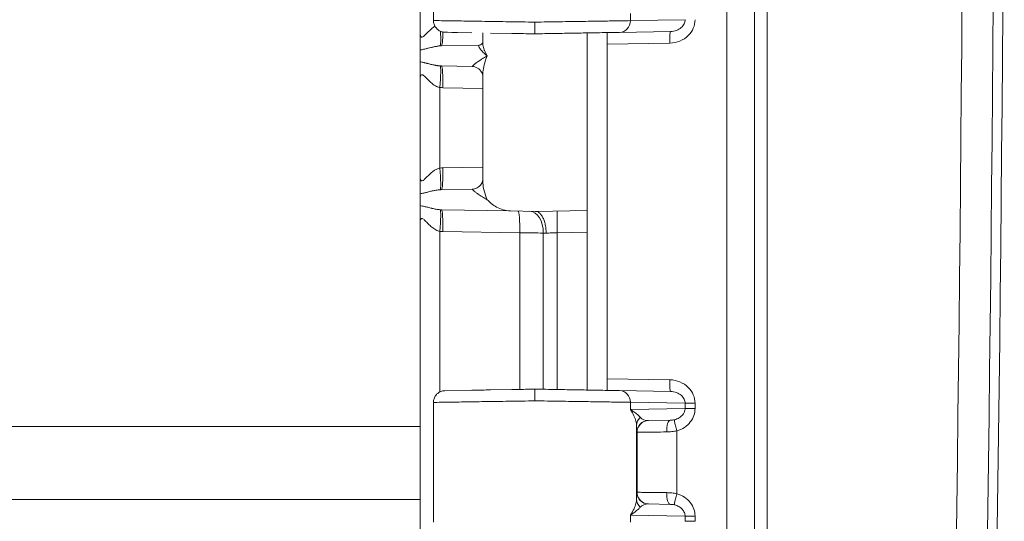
# Model space of a CAD drawing. Header units: inches. Extents: x 0.3 to 84.8, y 1.5 to 53.5.
# Tile 17 of 107: x 13.6 to 16.5, y 23.4 to 24.9. Entities that reach past the tile are written whole.
import ezdxf

# ---------------------------------------------------------------- set-up
doc = ezdxf.new("R2010")
doc.units = ezdxf.units.IN
doc.header["$LTSCALE"] = 2.5
doc.header["$MEASUREMENT"] = 0
doc.layers.add('Visible (ANSI)', color=7, linetype='Continuous', lineweight=18)
doc.layers.add('Visible Narrow (ANSI)', color=7, linetype='Continuous', lineweight=5)

msp = doc.modelspace()

# ---------------------------------------------------------------- linework, layer by layer
at = {"layer": 'Visible (ANSI)'}
for p, q in [((15.7864, 20.9347), (15.7864, 31.7785)), ((14.7864, 25.8232), (14.7864, 24.8904)), ((14.8264, 25.2856), (14.8264, 24.9275)), ((14.8264, 24.9275), (14.8264, 24.9275)), ((14.8608, 24.8925), (14.8608, 24.8925)), ((14.8685, 24.8924), (14.8608, 24.8925)), ((14.8816, 24.8922), (14.8608, 24.8925)), ((14.8816, 24.8922), (14.8985, 24.8919)), ((14.8985, 24.8919), (14.8932, 24.892)), ((14.9414, 24.8911), (14.8985, 24.8919)), ((14.9739, 24.8612), (14.9739, 24.8906)), ((15.0612, 24.889), (14.9968, 24.8902)), ((15.2864, 24.8787), (15.2864, 24.8906)), ((15.3464, 24.8908), (15.3464, 24.8567)), ((15.5357, 24.8949), (15.3833, 24.8923)), ((15.4364, 24.8932), (15.4364, 24.8932)), ((15.2864, 24.8787), (15.2864, 24.8541)), ((15.3464, 24.8567), (15.3464, 23.8565)), ((14.7864, 24.8396), (14.7864, 24.804)), ((14.8502, 24.8519), (14.9629, 24.8539)), ((15.2864, 24.8541), (15.2864, 24.3595)), ((14.7864, 24.7532), (14.7864, 24.804)), ((14.8502, 24.7917), (14.9422, 24.7901)), ((14.7864, 24.7532), (14.7864, 24.4604)), ((14.9739, 24.7639), (14.9739, 24.7639)), ((14.9739, 24.4497), (14.9739, 24.7639)), ((14.9739, 24.4497), (14.9739, 24.4497)), ((14.8502, 24.4219), (14.9422, 24.4235)), ((14.7864, 24.4096), (14.7864, 24.374)), ((14.7864, 24.3232), (14.7864, 24.374)), ((14.8502, 24.3617), (15.0567, 24.3581)), ((15.0567, 24.3581), (15.1314, 24.3568)), ((15.1314, 24.3568), (15.2864, 24.3595)), ((15.2864, 24.3595), (15.2864, 24.2945)), ((14.7864, 24.3232), (14.7864, 24.3232)), ((14.7864, 24.3232), (14.7864, 23.3904)), ((14.7864, 24.3232), (14.7864, 24.3232)), ((15.2864, 23.8226), (15.2864, 24.2945)), ((15.3464, 23.8224), (15.3464, 23.8565)), ((14.8608, 23.8206), (14.9413, 23.822)), ((14.9968, 23.823), (15.0612, 23.8241)), ((15.5357, 23.8183), (15.3833, 23.8209)), ((15.4364, 23.82), (15.4364, 23.82)), ((14.8264, 23.7856), (14.8264, 23.7856)), ((14.8264, 23.7856), (14.8264, 23.4275)), ((15.5347, 23.7324), (15.4693, 23.7313)), ((15.4693, 23.7313), (15.4693, 23.7313)), ((15.4364, 23.7039), (15.4364, 23.7039)), ((15.4693, 23.4819), (15.5347, 23.4808)), ((15.4693, 23.4819), (15.4693, 23.4819))]:
    msp.add_line(p, q, dxfattribs=at)
msp.add_arc((-192.017, 26.3566), 208.5508, 358.7654, 1.2346, dxfattribs=at)
for centre, major_axis, ratio, start_param, end_param in [((14.9626, 24.8789), (0.0004, -0.025), 0.924402, 0.000184, 0.001834), ((14.9411, 24.7251), (0.0011, 0.065), 0.854309, 6.282271, 6.282799), ((15.4699, 23.6963), (-0.0006, 0.035), 0.999975, 0, 0.000318), ((15.4699, 23.5169), (-0.0006, -0.035), 0.999975, 6.282619, 6.283185)]:
    msp.add_ellipse(centre, major_axis=major_axis, ratio=ratio, start_param=start_param, end_param=end_param, dxfattribs=at)
for points, knots in [([(14.8608, 24.8925), (14.8592, 24.8926), (14.8576, 24.8927), (14.8546, 24.8932), (14.853, 24.8935), (14.848, 24.895), (14.8446, 24.8966), (14.8384, 24.9008), (14.8357, 24.9035), (14.8312, 24.9094), (14.8294, 24.9128), (14.827, 24.9199), (14.8264, 24.9237), (14.8264, 24.9275)], [0, 0, 0, 0, 0.0119674, 0.0119674, 0.0237227, 0.0237227, 0.0520492, 0.0520492, 0.0803768, 0.0803768, 0.1086834, 0.1086834, 0.1375815, 0.1375815, 0.1375815, 0.1375815]), ([(15.1301, 24.8878), (15.1301, 24.8878), (15.1301, 24.8895), (15.1301, 24.8925), (15.1301, 24.8956), (15.1301, 24.9001), (15.1301, 24.9053), (15.1301, 24.9106), (15.1301, 24.9167), (15.1301, 24.9228)], [0, 0, 0, 0, 0.333333, 0.333333, 0.333333, 0.666667, 0.666667, 0.666667, 1, 1, 1, 1]), ([(14.7864, 24.8397), (14.7864, 24.8432), (14.7864, 24.852), (14.7864, 24.8697), (14.7864, 24.8832), (14.7864, 24.89)], [0, 0, 0, 0, 0.3333333, 0.6666667, 0.9933784, 0.9933784, 0.9933784, 0.9933784]), ([(15.0612, 24.889), (15.0792, 24.8887), (15.0975, 24.8884), (15.1164, 24.8881), (15.121, 24.888), (15.1255, 24.8879), (15.1301, 24.8878)], [0.91666667, 0.91666667, 0.91666667, 0.91666667, 0.98384078, 0.98384078, 0.98384078, 1, 1, 1, 1]), ([(15.3833, 24.8923), (15.3792, 24.8922), (15.3744, 24.8921), (15.3689, 24.892), (15.3642, 24.8919), (15.3591, 24.8918), (15.3534, 24.8917), (15.3445, 24.8916), (15.3345, 24.8914), (15.3234, 24.8912), (15.3192, 24.8911), (15.3148, 24.8911), (15.3103, 24.891), (15.2955, 24.8907), (15.2793, 24.8904), (15.2619, 24.8901), (15.2601, 24.8901), (15.2583, 24.8901), (15.2565, 24.89), (15.2371, 24.8897), (15.2164, 24.8893), (15.1952, 24.889), (15.1933, 24.8889), (15.1914, 24.8889), (15.1894, 24.8889), (15.1701, 24.8885), (15.1504, 24.8882), (15.1301, 24.8878)], [0, 0, 0, 0, 0.107321, 0.107321, 0.107321, 0.2, 0.2, 0.2, 0.344617, 0.344617, 0.344617, 0.4, 0.4, 0.4, 0.581249, 0.581249, 0.581249, 0.6, 0.6, 0.6, 0.8, 0.8, 0.8, 0.818201, 0.818201, 0.818201, 1, 1, 1, 1]), ([(15.3455, 24.8916), (15.3457, 24.8916), (15.346, 24.8915), (15.3463, 24.8913), (15.3464, 24.8911), (15.3464, 24.8908)], [-0.01875962, -0.01875962, -0.01875962, -0.01875962, -0.00987617, -0.00987617, -0.00000098, -0.00000098, -0.00000098, -0.00000098]), ([(14.963, 24.8539), (14.9652, 24.8539), (14.9685, 24.8551), (14.9727, 24.8587), (14.9736, 24.8607), (14.9738, 24.8615), (14.9739, 24.8616), (14.9739, 24.8617)], [0, 0, 0, 0, 0.067027, 0.067027, 0.1308253, 0.1308253, 0.138732, 0.138732, 0.138732, 0.138732]), ([(14.9739, 24.764), (14.9739, 24.7642), (14.9738, 24.7668), (14.9702, 24.7743), (14.9668, 24.779), (14.9574, 24.7864), (14.9511, 24.7891), (14.9446, 24.79), (14.9434, 24.7901), (14.9422, 24.7901)], [0.0100235, 0.0100235, 0.0100235, 0.0100235, 0.1099957, 0.1099957, 0.2018101, 0.2018101, 0.294274, 0.294274, 0.3160277, 0.3160277, 0.3160277, 0.3160277]), ([(14.7864, 24.4096), (14.7864, 24.4131), (14.7864, 24.4215), (14.7864, 24.4387), (14.7864, 24.4527), (14.7864, 24.46)], [0, 0, 0, 0, 0.3333333, 0.6666667, 0.9933648, 0.9933648, 0.9933648, 0.9933648]), ([(14.9422, 24.4235), (14.9465, 24.4236), (14.9519, 24.4249), (14.9621, 24.4302), (14.9666, 24.4345), (14.9725, 24.443), (14.9735, 24.447), (14.9739, 24.4493), (14.9739, 24.4496), (14.9739, 24.4497)], [0, 0, 0, 0, 0.0823604, 0.0823604, 0.1715538, 0.1715538, 0.2715194, 0.2715194, 0.3068532, 0.3068532, 0.3068532, 0.3068532]), ([(14.9873, 24.3918), (14.9939, 24.3844), (15.0034, 24.3763), (15.0272, 24.3634), (15.0413, 24.3584), (15.0567, 24.3581)], [0.0000001, 0.0000001, 0.0000001, 0.0000001, 0.135667, 0.135667, 0.2691124, 0.2691124, 0.2691124, 0.2691124]), ([(15.1635, 24.2918), (15.1635, 24.2967), (15.1632, 24.3016), (15.1627, 24.3064), (15.1621, 24.3111), (15.1613, 24.3157), (15.1603, 24.3201), (15.1593, 24.3245), (15.158, 24.3286), (15.1565, 24.3324), (15.155, 24.3361), (15.1533, 24.3396), (15.1514, 24.3426), (15.1496, 24.3456), (15.1475, 24.3482), (15.1454, 24.3503), (15.1432, 24.3524), (15.141, 24.354), (15.1386, 24.3552), (15.1362, 24.3563), (15.1337, 24.3568), (15.1314, 24.3568)], [0, 0, 0, 0, 0.1428571, 0.1428571, 0.1428571, 0.2857143, 0.2857143, 0.2857143, 0.4285714, 0.4285714, 0.4285714, 0.5714286, 0.5714286, 0.5714286, 0.7142857, 0.7142857, 0.7142857, 0.8571429, 0.8571429, 0.8571429, 1, 1, 1, 1]), ([(15.1301, 23.8253), (15.1255, 23.8253), (15.1209, 23.8252), (15.1163, 23.8251), (15.0975, 23.8248), (15.0792, 23.8244), (15.0612, 23.8241)], [0, 0, 0, 0, 0.01623246, 0.01623246, 0.01623246, 0.08333333, 0.08333333, 0.08333333, 0.08333333]), ([(15.3833, 23.8209), (15.3795, 23.821), (15.3751, 23.8211), (15.3702, 23.8211), (15.3652, 23.8212), (15.3596, 23.8213), (15.3534, 23.8214), (15.3452, 23.8216), (15.3359, 23.8217), (15.3258, 23.8219), (15.3209, 23.822), (15.3157, 23.8221), (15.3103, 23.8222), (15.2965, 23.8224), (15.2815, 23.8227), (15.2655, 23.823), (15.2625, 23.823), (15.2595, 23.8231), (15.2565, 23.8231), (15.2371, 23.8235), (15.2164, 23.8238), (15.1952, 23.8242), (15.1949, 23.8242), (15.1945, 23.8242), (15.1941, 23.8242), (15.1733, 23.8246), (15.1521, 23.825), (15.1301, 23.8253)], [0, 0, 0, 0, 0.098757, 0.098757, 0.098757, 0.2, 0.2, 0.2, 0.334065, 0.334065, 0.334065, 0.4, 0.4, 0.4, 0.56864, 0.56864, 0.56864, 0.6, 0.6, 0.6, 0.8, 0.8, 0.8, 0.803452, 0.803452, 0.803452, 1, 1, 1, 1]), ([(15.1301, 23.8253), (15.1301, 23.8253), (15.1301, 23.8237), (15.1301, 23.8206), (15.1301, 23.8176), (15.1301, 23.8131), (15.1301, 23.8078), (15.1301, 23.8025), (15.1301, 23.7964), (15.1301, 23.7903)], [0, 0, 0, 0, 0.333333, 0.333333, 0.333333, 0.666667, 0.666667, 0.666667, 1, 1, 1, 1]), ([(14.8264, 23.7856), (14.8264, 23.7894), (14.827, 23.7932), (14.8294, 23.8003), (14.8312, 23.8037), (14.8356, 23.8096), (14.8384, 23.8123), (14.8445, 23.8165), (14.8479, 23.8182), (14.853, 23.8197), (14.8545, 23.82), (14.8576, 23.8205), (14.8592, 23.8206), (14.8608, 23.8206)], [0, 0, 0, 0, 0.0287635, 0.0287635, 0.0570749, 0.0570749, 0.0854024, 0.0854024, 0.1137289, 0.1137289, 0.1255481, 0.1255481, 0.137583, 0.137583, 0.137583, 0.137583]), ([(14.9968, 23.823), (14.9885, 23.8229), (14.9804, 23.8227), (14.9726, 23.8226), (14.9615, 23.8224), (14.9511, 23.8222), (14.9413, 23.822)], [0.16666667, 0.16666667, 0.16666667, 0.16666667, 0.20101534, 0.20101534, 0.20101534, 0.25, 0.25, 0.25, 0.25]), ([(15.3464, 23.8224), (15.3464, 23.8221), (15.3463, 23.8219), (15.346, 23.8217), (15.3457, 23.8216), (15.3455, 23.8216)], [-0.01882632, -0.01882632, -0.01882632, -0.01882632, -0.00908037, -0.00908037, -0.00005706, -0.00005706, -0.00005706, -0.00005706])]:
    msp.add_open_spline(points, degree=3, knots=knots, dxfattribs=at)
msp.add_open_spline([(14.9739, 24.8612), (14.9739, 24.8612), (14.9739, 24.8612), (14.9739, 24.8612)], degree=3, dxfattribs=at)
at = {"layer": 'Visible Narrow (ANSI)'}
for p, q in [((15.7042, 20.9347), (15.7042, 31.7785)), ((15.8245, 30.7511), (15.8245, 21.9621)), ((15.4156, 24.9484), (15.4156, 24.9273)), ((15.5791, 24.9301), (15.4156, 24.9273)), ((15.3749, 24.8921), (15.3749, 24.8921)), ((15.4225, 24.8929), (15.4225, 24.8929)), ((15.6025, 24.9023), (15.6025, 24.9023)), ((15.5332, 24.8599), (15.3464, 24.8567)), ((14.8457, 24.7272), (14.8457, 24.4864)), ((14.8548, 24.7267), (14.9739, 24.7246)), ((14.8548, 24.4869), (14.9739, 24.489)), ((14.8457, 24.2972), (14.8457, 23.8169)), ((14.8548, 24.2967), (15.0844, 24.2927)), ((15.0844, 24.2927), (15.0845, 23.8245)), ((15.1548, 24.2921), (15.1548, 23.8249)), ((15.1968, 24.293), (15.2864, 24.2945)), ((15.1968, 23.8242), (15.1968, 24.293)), ((15.3464, 23.8565), (15.5332, 23.8533)), ((15.3749, 23.8211), (15.3749, 23.8211)), ((15.4225, 23.8202), (15.4225, 23.8202)), ((15.6025, 23.8109), (15.6025, 23.8109)), ((15.4156, 23.7859), (15.4156, 23.7648)), ((15.5791, 23.7831), (15.4156, 23.7859)), ((15.5791, 23.7676), (15.4156, 23.7648)), ((15.5791, 23.7831), (15.6089, 23.7831)), ((15.5791, 23.7831), (15.5791, 23.7676)), ((15.6089, 23.7831), (15.6089, 23.7676)), ((15.6025, 23.7398), (15.6025, 23.7397)), ((14.7864, 23.7138), (11.0347, 23.7146)), ((15.4339, 23.4963), (15.4339, 23.7168)), ((15.4355, 23.6963), (15.4349, 23.6963)), ((15.4355, 23.5169), (15.4355, 23.6963)), ((15.5542, 23.5127), (15.5542, 23.7005)), ((15.4349, 23.5169), (15.4355, 23.5169)), ((14.7864, 23.4954), (11.0347, 23.4954)), ((15.6025, 23.4734), (15.6025, 23.4734)), ((15.4156, 23.4484), (15.4156, 23.4273)), ((15.4156, 23.4484), (15.5791, 23.4456)), ((15.5791, 23.4456), (15.6089, 23.4456)), ((15.5791, 23.4456), (15.5791, 23.4301)), ((15.6089, 23.4456), (15.6089, 23.4301))]:
    msp.add_line(p, q, dxfattribs=at)
for centre, major_axis, ratio, start_param, end_param in [((-85.9565, 26.3566), (0, 144.7708), 0.707107, 4.682029, 4.742749), ((-86.0198, 26.3566), (0, 144.9919), 0.707107, 4.682029, 4.742749), ((15.3827, 24.9273), (0.0006, -0.035), 0.939676, 0.000031, 1.554396), ((14.8401, 24.9164), (0.0059, -0.0647), 0.086802, 0.034701, 1.234045), ((14.8491, 24.9169), (0.0011, -0.065), 0.087143, 0, 1.195494), ((15.5363, 24.8599), (-0.0006, 0.035), 0.087143, 0, 1.569275), ((14.8401, 24.7272), (0.0059, 0.0647), 0.086802, 4.72019, 6.248101), ((14.8491, 24.7267), (0.0011, 0.065), 0.087143, 4.71391, 6.283185), ((14.8503, 24.7274), (-0.00885, 0.00047), 0.06269, 1.025936, 2.098667), ((14.8505, 24.4848), (0.0159, 0.0008), 0.123105, 1.295, 1.873484), ((14.8401, 24.4864), (0.0059, -0.0647), 0.086802, 0.034701, 1.562951), ((14.8491, 24.4869), (0.0011, -0.065), 0.087143, 0, 1.569275), ((14.8401, 24.2972), (0.0059, 0.0647), 0.086802, 4.72019, 6.248101), ((14.8491, 24.2967), (0.0011, 0.065), 0.087143, 4.71391, 6.283185), ((15.0788, 24.2927), (0.0011, 0.065), 0.087143, 4.71391, 6.283121), ((15.114, 24.2921), (0.0011, 0.065), 0.628144, 4.723353, 6.283185), ((15.1979, 24.293), (-0.0011, 0.065), 0.01745, 0, 1.570492), ((14.8503, 24.2974), (-0.00885, 0.00047), 0.06269, 1.025935, 2.098657), ((15.1956, 24.2907), (0.0651, -0.0023), 0.000148, 4.03351, 4.195729), ((15.5363, 23.8533), (-0.0006, -0.035), 0.087143, 4.714058, 6.283188), ((15.3827, 23.7859), (0.0006, 0.035), 0.939676, 4.728789, 6.283156), ((15.6119, 23.7676), (-0.035, 0), 0.00001, 0.349555, 1.483823), ((15.4689, 23.7168), (-0.035, -0.0007), 0.946153, 5.43757, 6.261378), ((15.4698, 23.7661), (-0.0184, -0.03), 0.963596, 6.044362, 6.833929), ((15.4699, 23.6963), (-0.0006, 0.035), 0.999975, 0.000258, 1.553284), ((15.4705, 23.6963), (-0.0006, 0.035), 0.999975, 0, 1.553343), ((15.5353, 23.6974), (-0.0006, 0.035), 0.31865, 0.000013, 1.565234), ((15.5573, 23.7005), (-0.0094, 0.0337), 0.084006, 0.094027, 1.547488), ((15.4699, 23.5169), (-0.0006, -0.035), 0.999975, 4.729842, 6.282619), ((15.4705, 23.5169), (-0.0006, -0.035), 0.999975, 4.72985, 6.283185), ((15.5353, 23.5158), (-0.0006, -0.035), 0.318631, 4.717957, 6.283185), ((15.5573, 23.5127), (-0.0094, -0.0337), 0.084006, 4.735646, 6.188931), ((15.4689, 23.4963), (-0.035, 0.0007), 0.946166, 0.021868, 0.845638), ((15.4698, 23.4471), (0.0184, -0.03), 0.963211, 2.592158, 3.381407), ((15.6119, 23.4301), (-0.035, 0), 0.00001, 0.349547, 1.483819)]:
    msp.add_ellipse(centre, major_axis=major_axis, ratio=ratio, start_param=start_param, end_param=end_param, dxfattribs=at)
for points, knots in [([(14.8264, 24.9275), (14.8264, 24.9275), (14.8266, 24.9275), (14.8346, 24.9274), (14.8659, 24.9269), (14.9148, 24.9262), (14.9781, 24.9252), (15.0515, 24.9241), (15.1039, 24.9232), (15.1301, 24.9228)], [0.4943944, 0.4943944, 0.4943944, 0.4943944, 0.5, 0.5833333, 0.6666667, 0.75, 0.8333333, 0.9166667, 1, 1, 1, 1]), ([(15.4156, 24.9273), (15.4071, 24.9271), (15.3845, 24.9268), (15.3354, 24.926), (15.2741, 24.9251), (15.2043, 24.924), (15.1549, 24.9232), (15.1301, 24.9228)], [0, 0, 0, 0, 0.2, 0.4, 0.6, 0.8, 1, 1, 1, 1]), ([(15.5791, 24.9301), (15.5791, 24.9259), (15.5781, 24.9216), (15.5761, 24.9175), (15.5741, 24.9134), (15.5712, 24.9096), (15.5673, 24.9063), (15.5634, 24.9029), (15.5585, 24.9001), (15.5532, 24.8981), (15.5478, 24.8962), (15.5419, 24.895), (15.5357, 24.8949)], [0, 0, 0, 0, 0.25, 0.25, 0.25, 0.5, 0.5, 0.5, 0.75, 0.75, 0.75, 1, 1, 1, 1]), ([(14.7864, 24.8904), (14.7864, 24.8872), (14.7872, 24.8818), (14.7902, 24.8775), (14.7947, 24.878), (14.8015, 24.8842), (14.8099, 24.8929), (14.8186, 24.9015), (14.8256, 24.9071), (14.8297, 24.9098), (14.8308, 24.9105)], [0, 0, 0, 0, 0.1111111, 0.2222222, 0.3333333, 0.4444444, 0.5555556, 0.6666667, 0.7777778, 0.8194569, 0.8194569, 0.8194569, 0.8194569]), ([(14.9739, 24.8612), (14.9739, 24.8602), (14.9739, 24.8591), (14.974, 24.858), (14.9741, 24.8567), (14.9743, 24.8554), (14.9745, 24.854), (14.9752, 24.8497), (14.9765, 24.8448), (14.9783, 24.8401), (14.9785, 24.8393), (14.9788, 24.8386), (14.9791, 24.8379), (14.9814, 24.8324), (14.9841, 24.827), (14.9873, 24.8218)], [0.4973401, 0.4973401, 0.4973401, 0.4973401, 0.5450922, 0.5450922, 0.5450922, 0.6, 0.6, 0.6, 0.7733155, 0.7733155, 0.7733155, 0.8, 0.8, 0.8, 1, 1, 1, 1]), ([(14.7864, 24.8397), (14.7898, 24.84), (14.7933, 24.8407), (14.797, 24.8415), (14.7975, 24.8416), (14.7979, 24.8417), (14.7984, 24.8418), (14.8016, 24.8425), (14.8049, 24.8433), (14.808, 24.8441), (14.8089, 24.8444), (14.8098, 24.8446), (14.8108, 24.8449), (14.8134, 24.8455), (14.816, 24.8462), (14.8185, 24.8468), (14.8197, 24.8471), (14.821, 24.8474), (14.8222, 24.8477), (14.8243, 24.8482), (14.8263, 24.8487), (14.8282, 24.8491), (14.8298, 24.8494), (14.8314, 24.8497), (14.8329, 24.85), (14.8344, 24.8503), (14.8359, 24.8505), (14.8374, 24.8508), (14.8393, 24.851), (14.8411, 24.8513), (14.8429, 24.8515), (14.844, 24.8516), (14.8451, 24.8517), (14.8461, 24.8517)], [0, 0, 0, 0, 0.166667, 0.166667, 0.166667, 0.189099, 0.189099, 0.189099, 0.333333, 0.333333, 0.333333, 0.376171, 0.376171, 0.376171, 0.5, 0.5, 0.5, 0.562693, 0.562693, 0.562693, 0.666667, 0.666667, 0.666667, 0.749704, 0.749704, 0.749704, 0.833333, 0.833333, 0.833333, 0.937276, 0.937276, 0.937276, 1, 1, 1, 1]), ([(14.8461, 24.8517), (14.8468, 24.8518), (14.8482, 24.8519), (14.8495, 24.8519), (14.8502, 24.8519)], [0.0000429, 0.0000429, 0.0000429, 0.0000429, 0.5, 1, 1, 1, 1]), ([(14.963, 24.8539), (14.9622, 24.8539), (14.9618, 24.8532), (14.9619, 24.8521), (14.9619, 24.851), (14.9625, 24.8494), (14.9636, 24.8473), (14.9647, 24.8453), (14.9663, 24.8428), (14.9685, 24.84), (14.9708, 24.8372), (14.9737, 24.834), (14.9769, 24.8309), (14.9801, 24.8278), (14.9836, 24.8248), (14.9873, 24.8218)], [0, 0, 0, 0, 0.2, 0.2, 0.2, 0.4, 0.4, 0.4, 0.6, 0.6, 0.6, 0.8, 0.8, 0.8, 1, 1, 1, 1]), ([(14.7864, 24.804), (14.7881, 24.8038), (14.7897, 24.8036), (14.7913, 24.8033), (14.7922, 24.8031), (14.7932, 24.803), (14.7941, 24.8028), (14.7958, 24.8024), (14.7975, 24.802), (14.7992, 24.8017), (14.7998, 24.8015), (14.8005, 24.8014), (14.8011, 24.8012), (14.8029, 24.8008), (14.8047, 24.8003), (14.8064, 24.7999), (14.8068, 24.7998), (14.8072, 24.7997), (14.8076, 24.7996), (14.8094, 24.7991), (14.8112, 24.7986), (14.813, 24.7982), (14.8132, 24.7981), (14.8134, 24.7981), (14.8136, 24.798), (14.8155, 24.7976), (14.8173, 24.7971), (14.8191, 24.7966), (14.8209, 24.7962), (14.8227, 24.7958), (14.8244, 24.7954), (14.8246, 24.7954), (14.8247, 24.7953), (14.8248, 24.7953), (14.8264, 24.7949), (14.8279, 24.7946), (14.8294, 24.7943), (14.8297, 24.7943), (14.8299, 24.7942), (14.8302, 24.7941), (14.8315, 24.7939), (14.8328, 24.7936), (14.834, 24.7934), (14.8344, 24.7934), (14.8348, 24.7933), (14.8352, 24.7932), (14.8363, 24.793), (14.8373, 24.7929), (14.8384, 24.7927), (14.8389, 24.7927), (14.8393, 24.7926), (14.8398, 24.7925), (14.8407, 24.7924), (14.8415, 24.7923), (14.8424, 24.7922), (14.8429, 24.7922), (14.8435, 24.7921), (14.844, 24.7921), (14.8447, 24.792), (14.8454, 24.7919), (14.8461, 24.7919)], [0.0000004, 0.0000004, 0.0000004, 0.0000004, 0.0575391, 0.0575391, 0.0575391, 0.0909091, 0.0909091, 0.0909091, 0.1563966, 0.1563966, 0.1563966, 0.1818182, 0.1818182, 0.1818182, 0.2554184, 0.2554184, 0.2554184, 0.2727273, 0.2727273, 0.2727273, 0.3544757, 0.3544757, 0.3544757, 0.3636364, 0.3636364, 0.3636364, 0.4535017, 0.4535017, 0.4535017, 0.5454545, 0.5454545, 0.5454545, 0.5525065, 0.5525065, 0.5525065, 0.6363636, 0.6363636, 0.6363636, 0.6515861, 0.6515861, 0.6515861, 0.7272727, 0.7272727, 0.7272727, 0.7506351, 0.7506351, 0.7506351, 0.8181818, 0.8181818, 0.8181818, 0.8497133, 0.8497133, 0.8497133, 0.9090909, 0.9090909, 0.9090909, 0.9485907, 0.9485907, 0.9485907, 1, 1, 1, 1]), ([(14.9422, 24.7901), (14.9421, 24.7901), (14.9422, 24.7902), (14.9423, 24.7904), (14.9424, 24.7906), (14.9426, 24.7908), (14.9428, 24.791), (14.9432, 24.7915), (14.944, 24.7923), (14.945, 24.7932), (14.9451, 24.7933), (14.9453, 24.7935), (14.9454, 24.7936), (14.9467, 24.7948), (14.9483, 24.7961), (14.9503, 24.7977), (14.9506, 24.7979), (14.9509, 24.7982), (14.9512, 24.7984), (14.953, 24.7998), (14.955, 24.8014), (14.9574, 24.8031), (14.9585, 24.8039), (14.9598, 24.8048), (14.9611, 24.8057), (14.9628, 24.8069), (14.9646, 24.8081), (14.9665, 24.8093), (14.969, 24.8109), (14.9715, 24.8125), (14.9741, 24.8141), (14.9751, 24.8147), (14.9761, 24.8153), (14.977, 24.8159), (14.9806, 24.818), (14.984, 24.82), (14.9873, 24.8218)], [0.0000204, 0.0000204, 0.0000204, 0.0000204, 0.0834272, 0.0834272, 0.0834272, 0.1428571, 0.1428571, 0.1428571, 0.267082, 0.267082, 0.267082, 0.2857143, 0.2857143, 0.2857143, 0.4285714, 0.4285714, 0.4285714, 0.4498211, 0.4498211, 0.4498211, 0.5714286, 0.5714286, 0.5714286, 0.6335924, 0.6335924, 0.6335924, 0.7142857, 0.7142857, 0.7142857, 0.8176679, 0.8176679, 0.8176679, 0.8571429, 0.8571429, 0.8571429, 1, 1, 1, 1]), ([(14.9739, 24.7639), (14.9739, 24.7684), (14.9742, 24.7731), (14.9748, 24.7779), (14.9758, 24.7855), (14.9776, 24.7936), (14.9798, 24.801), (14.982, 24.8085), (14.9846, 24.8154), (14.9873, 24.8218)], [0.5599445, 0.5599445, 0.5599445, 0.5599445, 0.6666667, 0.6666667, 0.6666667, 0.8333333, 0.8333333, 0.8333333, 1, 1, 1, 1]), ([(14.8461, 24.7919), (14.8468, 24.7918), (14.8482, 24.7918), (14.8495, 24.7917), (14.8502, 24.7917)], [0.0001254, 0.0001254, 0.0001254, 0.0001254, 0.5, 1, 1, 1, 1]), ([(14.7864, 24.7532), (14.7864, 24.7565), (14.7868, 24.7592), (14.7875, 24.7612), (14.7882, 24.7633), (14.7892, 24.7648), (14.7905, 24.7653), (14.7917, 24.7659), (14.7931, 24.7656), (14.7947, 24.7648), (14.7962, 24.764), (14.7978, 24.7628), (14.7995, 24.7613), (14.8011, 24.7598), (14.8027, 24.7581), (14.8044, 24.7564), (14.806, 24.7547), (14.8077, 24.753), (14.8093, 24.7513), (14.811, 24.7497), (14.8126, 24.748), (14.8142, 24.7465), (14.8158, 24.7449), (14.8174, 24.7434), (14.819, 24.742), (14.8206, 24.7406), (14.8222, 24.7393), (14.8238, 24.7381), (14.8253, 24.7368), (14.8269, 24.7357), (14.8284, 24.7347), (14.83, 24.7337), (14.8315, 24.7327), (14.833, 24.7319), (14.8345, 24.7311), (14.836, 24.7304), (14.8374, 24.7298), (14.8389, 24.7291), (14.8403, 24.7286), (14.8416, 24.7282), (14.843, 24.7278), (14.8444, 24.7275), (14.8457, 24.7272)], [0, 0, 0, 0, 0.0714286, 0.0714286, 0.0714286, 0.1428571, 0.1428571, 0.1428571, 0.2142857, 0.2142857, 0.2142857, 0.2857143, 0.2857143, 0.2857143, 0.3571429, 0.3571429, 0.3571429, 0.4285714, 0.4285714, 0.4285714, 0.5, 0.5, 0.5, 0.5714286, 0.5714286, 0.5714286, 0.6428571, 0.6428571, 0.6428571, 0.7142857, 0.7142857, 0.7142857, 0.7857143, 0.7857143, 0.7857143, 0.8571429, 0.8571429, 0.8571429, 0.9285714, 0.9285714, 0.9285714, 0.9999991, 0.9999991, 0.9999991, 0.9999991]), ([(14.7864, 24.4604), (14.7864, 24.4572), (14.7872, 24.4517), (14.7902, 24.4475), (14.7949, 24.4481), (14.8018, 24.4545), (14.8102, 24.4633), (14.8188, 24.4717), (14.8276, 24.4787), (14.8366, 24.4839), (14.8427, 24.4859), (14.8457, 24.4864)], [0, 0, 0, 0, 0.1111111, 0.2222222, 0.3333333, 0.4444444, 0.5555556, 0.6666667, 0.7777778, 0.8888889, 0.9999998, 0.9999998, 0.9999998, 0.9999998]), ([(14.9739, 24.4497), (14.9739, 24.4474), (14.974, 24.445), (14.9741, 24.4426), (14.9742, 24.4421), (14.9742, 24.4416), (14.9742, 24.4412), (14.9748, 24.4344), (14.976, 24.427), (14.978, 24.419), (14.9781, 24.4187), (14.9782, 24.4185), (14.9783, 24.4182), (14.9804, 24.4099), (14.9834, 24.4011), (14.9873, 24.3918)], [0.5968584, 0.5968584, 0.5968584, 0.5968584, 0.655164, 0.655164, 0.655164, 0.6666667, 0.6666667, 0.6666667, 0.8275813, 0.8275813, 0.8275813, 0.8333333, 0.8333333, 0.8333333, 1, 1, 1, 1]), ([(14.7864, 24.4096), (14.7866, 24.4097), (14.7868, 24.4097), (14.787, 24.4097), (14.7903, 24.4101), (14.7936, 24.4107), (14.7971, 24.4115), (14.7978, 24.4116), (14.7985, 24.4118), (14.7993, 24.412), (14.8022, 24.4127), (14.8052, 24.4134), (14.8082, 24.4142), (14.8093, 24.4145), (14.8104, 24.4148), (14.8115, 24.415), (14.8139, 24.4157), (14.8163, 24.4163), (14.8186, 24.4169), (14.82, 24.4172), (14.8214, 24.4175), (14.8228, 24.4179), (14.8247, 24.4183), (14.8265, 24.4187), (14.8283, 24.4191), (14.83, 24.4194), (14.8317, 24.4198), (14.8334, 24.4201), (14.8348, 24.4203), (14.8361, 24.4206), (14.8375, 24.4208), (14.8395, 24.4211), (14.8414, 24.4213), (14.8433, 24.4215), (14.8442, 24.4216), (14.8452, 24.4217), (14.8461, 24.4217)], [0, 0, 0, 0, 0.009515, 0.009515, 0.009515, 0.166667, 0.166667, 0.166667, 0.199369, 0.199369, 0.199369, 0.333333, 0.333333, 0.333333, 0.384905, 0.384905, 0.384905, 0.5, 0.5, 0.5, 0.570857, 0.570857, 0.570857, 0.666667, 0.666667, 0.666667, 0.757092, 0.757092, 0.757092, 0.833333, 0.833333, 0.833333, 0.94381, 0.94381, 0.94381, 1, 1, 1, 1]), ([(14.8461, 24.4217), (14.8468, 24.4218), (14.8482, 24.4219), (14.8495, 24.4219), (14.8502, 24.4219)], [0.0000429, 0.0000429, 0.0000429, 0.0000429, 0.5, 1, 1, 1, 1]), ([(14.9422, 24.4235), (14.9421, 24.4235), (14.9422, 24.4232), (14.9426, 24.4227), (14.9427, 24.4226), (14.9428, 24.4225), (14.9429, 24.4224), (14.9435, 24.4218), (14.9444, 24.4209), (14.9456, 24.4199), (14.9458, 24.4197), (14.946, 24.4195), (14.9462, 24.4193), (14.9475, 24.4181), (14.9492, 24.4167), (14.9513, 24.4151), (14.9515, 24.4149), (14.9518, 24.4147), (14.952, 24.4145), (14.9543, 24.4128), (14.9569, 24.4109), (14.96, 24.4087), (14.9602, 24.4086), (14.9604, 24.4084), (14.9606, 24.4082), (14.9639, 24.406), (14.9676, 24.4036), (14.9718, 24.4009), (14.972, 24.4008), (14.9721, 24.4007), (14.9723, 24.4006), (14.9767, 24.3979), (14.9817, 24.3949), (14.9873, 24.3918)], [0.0002249, 0.0002249, 0.0002249, 0.0002249, 0.138022, 0.138022, 0.138022, 0.1666667, 0.1666667, 0.1666667, 0.3105066, 0.3105066, 0.3105066, 0.3333333, 0.3333333, 0.3333333, 0.4828561, 0.4828561, 0.4828561, 0.5, 0.5, 0.5, 0.6552293, 0.6552293, 0.6552293, 0.6666667, 0.6666667, 0.6666667, 0.8276195, 0.8276195, 0.8276195, 0.8333333, 0.8333333, 0.8333333, 1, 1, 1, 1]), ([(14.7864, 24.374), (14.7889, 24.3737), (14.7915, 24.3733), (14.7942, 24.3727), (14.7952, 24.3725), (14.7961, 24.3723), (14.7971, 24.3721), (14.8003, 24.3714), (14.8038, 24.3706), (14.8073, 24.3697), (14.808, 24.3695), (14.8087, 24.3693), (14.8093, 24.3691), (14.8133, 24.3681), (14.8172, 24.3671), (14.8212, 24.3661), (14.8215, 24.3661), (14.8218, 24.366), (14.8221, 24.3659), (14.8264, 24.3649), (14.8305, 24.364), (14.8345, 24.3633), (14.8385, 24.3627), (14.8424, 24.3621), (14.8461, 24.3619)], [0.0000018, 0.0000018, 0.0000018, 0.0000018, 0.1492213, 0.1492213, 0.1492213, 0.2, 0.2, 0.2, 0.3676329, 0.3676329, 0.3676329, 0.4, 0.4, 0.4, 0.5848493, 0.5848493, 0.5848493, 0.6, 0.6, 0.6, 0.8, 0.8, 0.8, 1, 1, 1, 1]), ([(14.8461, 24.3619), (14.8468, 24.3618), (14.8482, 24.3618), (14.8495, 24.3617), (14.8502, 24.3617)], [0.0001254, 0.0001254, 0.0001254, 0.0001254, 0.5, 1, 1, 1, 1]), ([(14.7864, 24.3232), (14.7864, 24.3264), (14.7872, 24.3318), (14.7902, 24.3362), (14.7948, 24.3354), (14.8016, 24.3296), (14.8107, 24.3197), (14.8217, 24.3092), (14.8335, 24.301), (14.8416, 24.298), (14.8457, 24.2972)], [0.0000253, 0.0000253, 0.0000253, 0.0000253, 0.125, 0.25, 0.375, 0.5, 0.625, 0.75, 0.875, 0.9999995, 0.9999995, 0.9999995, 0.9999995]), ([(15.0844, 24.2927), (15.0972, 24.2926), (15.1224, 24.2924), (15.1448, 24.2922), (15.1548, 24.2921)], [0.0000001, 0.0000001, 0.0000001, 0.0000001, 0.5, 0.9999998, 0.9999998, 0.9999998, 0.9999998]), ([(15.5357, 23.8183), (15.5419, 23.8181), (15.5478, 23.817), (15.5532, 23.815), (15.5586, 23.8131), (15.5634, 23.8102), (15.5673, 23.8069), (15.5712, 23.8035), (15.5741, 23.7997), (15.5761, 23.7956), (15.5781, 23.7916), (15.5791, 23.7873), (15.5791, 23.7831)], [0, 0, 0, 0, 0.25, 0.25, 0.25, 0.5, 0.5, 0.5, 0.75, 0.75, 0.75, 1, 1, 1, 1]), ([(15.1301, 23.7903), (15.1039, 23.7899), (15.0515, 23.7891), (14.9781, 23.788), (14.9148, 23.787), (14.8659, 23.7863), (14.8346, 23.7858), (14.8266, 23.7856), (14.8264, 23.7856), (14.8264, 23.7856)], [0, 0, 0, 0, 0.0833333, 0.1666667, 0.25, 0.3333333, 0.4166667, 0.5, 0.5055695, 0.5055695, 0.5055695, 0.5055695]), ([(15.4156, 23.7859), (15.4071, 23.7861), (15.3845, 23.7864), (15.3354, 23.7872), (15.2741, 23.7881), (15.2043, 23.7892), (15.1549, 23.79), (15.1301, 23.7903)], [0, 0, 0, 0, 0.2, 0.4, 0.6, 0.8, 1, 1, 1, 1]), ([(15.5791, 23.7676), (15.5791, 23.7658), (15.5789, 23.7639), (15.5785, 23.7621), (15.5781, 23.7604), (15.5776, 23.7587), (15.577, 23.757), (15.576, 23.7545), (15.5746, 23.752), (15.5728, 23.7497), (15.5722, 23.7489), (15.5716, 23.7481), (15.5709, 23.7473), (15.5683, 23.7444), (15.565, 23.7416), (15.5612, 23.7394), (15.5572, 23.737), (15.5527, 23.7352), (15.5477, 23.734)], [0, 0, 0, 0, 0.130235, 0.130235, 0.130235, 0.25, 0.25, 0.25, 0.43676, 0.43676, 0.43676, 0.5, 0.5, 0.5, 0.745083, 0.745083, 0.745083, 1, 1, 1, 1]), ([(15.6089, 23.7676), (15.6089, 23.7603), (15.6064, 23.7463), (15.596, 23.7267), (15.5782, 23.71), (15.5629, 23.7029), (15.5542, 23.7005)], [0, 0, 0, 0, 0.25, 0.5, 0.75, 0.9999658, 0.9999658, 0.9999658, 0.9999658]), ([(15.4339, 23.7168), (15.4338, 23.7206), (15.4332, 23.725), (15.432, 23.7298), (15.4308, 23.7347), (15.429, 23.74), (15.4263, 23.7458), (15.4237, 23.7517), (15.4201, 23.758), (15.4156, 23.7648)], [0, 0, 0, 0, 0.333333, 0.333333, 0.333333, 0.666667, 0.666667, 0.666667, 1, 1, 1, 1]), ([(15.4452, 23.7411), (15.4434, 23.743), (15.4412, 23.745), (15.4386, 23.7474), (15.4385, 23.7474), (15.4385, 23.7475), (15.4384, 23.7475), (15.4358, 23.7499), (15.4327, 23.7525), (15.429, 23.7553), (15.4289, 23.7554), (15.4289, 23.7554), (15.4288, 23.7554), (15.4251, 23.7583), (15.4207, 23.7614), (15.4156, 23.7648)], [0, 0, 0, 0, 0.325306, 0.325306, 0.325306, 0.333333, 0.333333, 0.333333, 0.662653, 0.662653, 0.662653, 0.666667, 0.666667, 0.666667, 1, 1, 1, 1]), ([(15.4349, 23.6963), (15.4348, 23.6963), (15.4347, 23.6968), (15.4345, 23.6988), (15.4343, 23.7019), (15.4342, 23.7059), (15.434, 23.7109), (15.4339, 23.7148), (15.4339, 23.7168)], [0, 0, 0, 0, 0.1666667, 0.3333333, 0.5, 0.6666667, 0.8333333, 0.9999856, 0.9999856, 0.9999856, 0.9999856]), ([(15.5477, 23.734), (15.5457, 23.7335), (15.5436, 23.7331), (15.5415, 23.7328), (15.5393, 23.7326), (15.537, 23.7324), (15.5347, 23.7324)], [0, 0, 0, 0, 0.5, 0.5, 0.5, 0.9999994, 0.9999994, 0.9999994, 0.9999994]), ([(15.5241, 23.6974), (15.5114, 23.6972), (15.4873, 23.6969), (15.4586, 23.6966), (15.44, 23.6963), (15.4356, 23.6963), (15.4355, 23.6963)], [0.0000001, 0.0000001, 0.0000001, 0.0000001, 0.25, 0.5, 0.75, 1, 1, 1, 1]), ([(15.4339, 23.4963), (15.4339, 23.4984), (15.434, 23.5023), (15.4342, 23.5072), (15.4343, 23.5113), (15.4345, 23.5144), (15.4347, 23.5164), (15.4348, 23.5169), (15.4349, 23.5169)], [0.0000129, 0.0000129, 0.0000129, 0.0000129, 0.1666667, 0.3333333, 0.5, 0.6666667, 0.8333333, 1, 1, 1, 1]), ([(15.5241, 23.5158), (15.5294, 23.5157), (15.5397, 23.5151), (15.5495, 23.5137), (15.5542, 23.5127)], [0.0000065, 0.0000065, 0.0000065, 0.0000065, 0.5, 1, 1, 1, 1]), ([(15.5542, 23.5127), (15.5629, 23.5103), (15.5782, 23.5032), (15.596, 23.4865), (15.6064, 23.4668), (15.6089, 23.4529), (15.6089, 23.4456)], [0.0000089, 0.0000089, 0.0000089, 0.0000089, 0.25, 0.5, 0.75, 1, 1, 1, 1]), ([(15.4156, 23.4484), (15.4202, 23.4552), (15.4237, 23.4616), (15.4264, 23.4674), (15.4291, 23.4733), (15.4309, 23.4786), (15.4321, 23.4834), (15.4332, 23.4883), (15.4338, 23.4926), (15.4339, 23.4963)], [0, 0, 0, 0, 0.333333, 0.333333, 0.333333, 0.666667, 0.666667, 0.666667, 1, 1, 1, 1]), ([(15.4156, 23.4484), (15.4207, 23.4518), (15.4251, 23.4549), (15.4289, 23.4578), (15.4289, 23.4578), (15.429, 23.4579), (15.4291, 23.4579), (15.4327, 23.4608), (15.4358, 23.4634), (15.4385, 23.4657), (15.4385, 23.4658), (15.4386, 23.4658), (15.4387, 23.4659), (15.4413, 23.4682), (15.4434, 23.4703), (15.4452, 23.472)], [0, 0, 0, 0, 0.3333333, 0.3333333, 0.3333333, 0.3381711, 0.3381711, 0.3381711, 0.6666667, 0.6666667, 0.6666667, 0.6763403, 0.6763403, 0.6763403, 0.9999933, 0.9999933, 0.9999933, 0.9999933]), ([(15.5347, 23.4808), (15.5368, 23.4807), (15.5389, 23.4806), (15.5409, 23.4804), (15.5411, 23.4804), (15.5413, 23.4803), (15.5415, 23.4803), (15.5436, 23.4801), (15.5457, 23.4797), (15.5477, 23.4792)], [0, 0, 0, 0, 0.4569342, 0.4569342, 0.4569342, 0.5, 0.5, 0.5, 0.999962, 0.999962, 0.999962, 0.999962]), ([(15.5477, 23.4792), (15.5526, 23.478), (15.557, 23.4762), (15.5609, 23.4739), (15.5648, 23.4716), (15.5682, 23.4689), (15.5709, 23.4658), (15.5736, 23.4628), (15.5756, 23.4596), (15.577, 23.4561), (15.5784, 23.4527), (15.5791, 23.4491), (15.5791, 23.4456)], [0, 0, 0, 0, 0.25, 0.25, 0.25, 0.5, 0.5, 0.5, 0.75, 0.75, 0.75, 1, 1, 1, 1])]:
    msp.add_open_spline(points, degree=3, knots=knots, dxfattribs=at)
for points in [[(15.6089, 24.9301), (15.6089, 24.9212), (15.6054, 24.9046), (15.5901, 24.8815), (15.5646, 24.8645), (15.5444, 24.8601), (15.5332, 24.8599)], [(15.1635, 24.2918), (15.1685, 24.292), (15.1794, 24.2924), (15.191, 24.2928), (15.1968, 24.293)], [(15.5332, 23.8533), (15.5444, 23.8531), (15.5646, 23.8486), (15.5902, 23.8317), (15.6054, 23.8085), (15.6089, 23.7919), (15.6089, 23.7831)], [(15.5542, 23.7005), (15.5495, 23.6995), (15.5397, 23.698), (15.5294, 23.6975), (15.5241, 23.6974)], [(15.4355, 23.5169), (15.4356, 23.5169), (15.44, 23.5168), (15.4586, 23.5166), (15.4873, 23.5162), (15.5114, 23.5159), (15.5241, 23.5158)]]:
    msp.add_open_spline(points, degree=3, dxfattribs=at)

doc.saveas('drawing.dxf')
